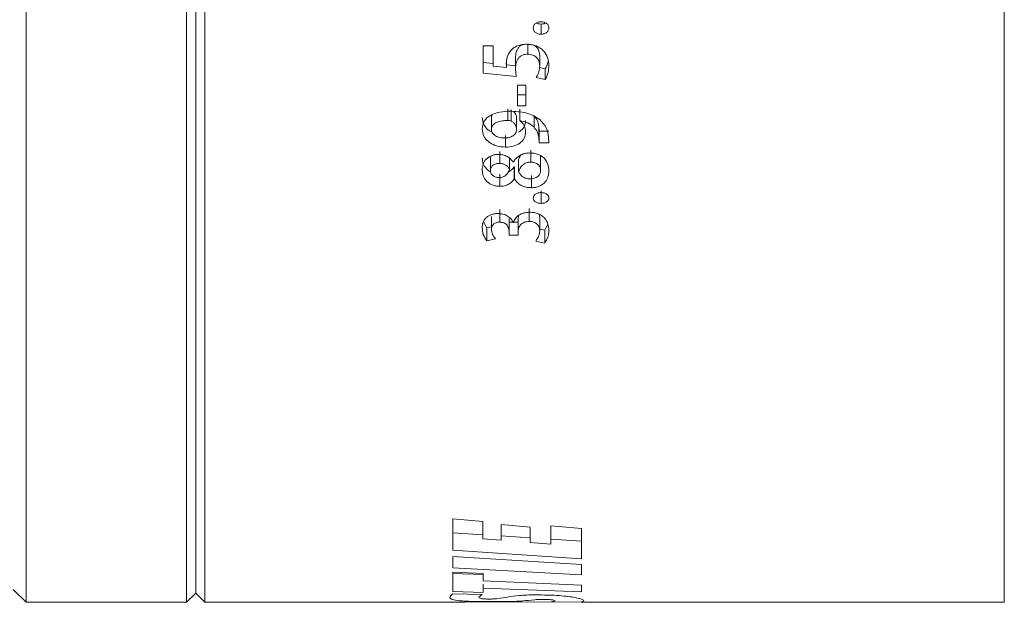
# Model space of a CAD drawing. Header units: millimetres. Extents: x 0 to 1118, y 0 to 864.
# Tile 57 of 256: x 356.51 to 370, y 195.46 to 203.44. Entities that reach past the tile are written whole.
import ezdxf

# ---------------------------------------------------------------- set-up
doc = ezdxf.new("R2010")
doc.units = ezdxf.units.MM

msp = doc.modelspace()

# ---------------------------------------------------------------- linework, layer by layer
at = {"color": 7, "linetype": 'Continuous', "lineweight": 15}
for p, q in [((356.5993, 230.2146), (356.5993, 195.4646)), ((358.7975, 230.2146), (358.7975, 195.4646)), ((358.9225, 230.0896), (358.9225, 195.5896)), ((359.0475, 230.2146), (359.0475, 195.4646)), ((369.9975, 230.2146), (369.9975, 195.4646)), ((363.6522, 203.3826), (363.6522, 203.2446)), ((363.4706, 203.1129), (363.4706, 202.9709)), ((362.997, 203.0834), (362.8588, 203.0834)), ((362.8588, 203.0834), (362.8588, 202.7116)), ((362.997, 203.0834), (362.997, 202.8077)), ((362.8588, 202.8573), (362.997, 202.8429)), ((363.1805, 202.8679), (363.1805, 202.7865)), ((363.302, 202.9081), (363.302, 202.7631)), ((363.634, 202.9566), (363.634, 202.8123)), ((362.8588, 202.7116), (363.3102, 202.6637)), ((363.1805, 202.7865), (362.997, 202.8077)), ((363.1819, 202.8235), (363.3102, 202.8101)), ((363.3102, 202.6637), (363.302, 202.7631)), ((363.6306, 202.7895), (363.7103, 202.7718)), ((363.7103, 202.7718), (363.7103, 202.6248)), ((363.5873, 202.6526), (363.7103, 202.6248)), ((363.329, 202.5443), (363.329, 202.263)), ((363.4418, 202.5443), (363.329, 202.5443)), ((363.4418, 202.5443), (363.4418, 202.263)), ((363.329, 202.4152), (363.4418, 202.4152)), ((363.1954, 202.0616), (363.1954, 202.2167)), ((363.2434, 202.054), (363.2434, 202.2092)), ((363.329, 202.263), (363.4418, 202.263)), ((363.3611, 202.2145), (363.3611, 202.0594)), ((363.3625, 202.2167), (363.3625, 202.0616)), ((362.9712, 201.9391), (362.9712, 202.0959)), ((363.3171, 201.9392), (363.3171, 202.096)), ((363.3611, 202.0594), (363.3625, 202.0616)), ((363.5559, 202.1271), (363.5559, 201.9707)), ((363.6222, 201.9857), (363.625, 201.9161)), ((363.625, 201.9161), (363.7583, 201.9161)), ((363.6264, 201.7834), (363.6264, 201.9425)), ((363.164, 201.8571), (363.164, 201.6968)), ((363.6222, 201.8273), (363.625, 201.7566)), ((363.625, 201.8232), (363.625, 201.7566)), ((363.7583, 201.7566), (363.7555, 201.8337)), ((363.0854, 201.4751), (363.0854, 201.6386)), ((363.5132, 201.4934), (363.5132, 201.6566)), ((363.625, 201.7566), (363.7583, 201.7566)), ((362.9589, 201.5432), (362.9658, 201.5759)), ((362.9589, 201.3783), (362.9589, 201.5432)), ((363.2202, 201.3907), (363.2202, 201.5555)), ((363.2738, 201.4944), (363.2698, 201.4944)), ((363.3453, 201.3646), (363.3453, 201.5297)), ((363.6467, 201.3783), (363.6467, 201.5432)), ((363.2849, 201.4293), (363.289, 201.4291)), ((363.2849, 201.4293), (363.2849, 201.2627)), ((363.289, 201.4291), (363.289, 201.2626)), ((363.0868, 201.3292), (363.0868, 201.1612)), ((363.2849, 201.2627), (363.289, 201.2626)), ((363.5214, 201.3098), (363.5214, 201.1415)), ((363.6522, 201.0985), (363.6522, 200.9271)), ((363.0864, 200.8457), (363.0864, 200.6706)), ((363.4906, 200.8549), (363.4906, 200.6799)), ((362.9716, 200.7458), (362.9716, 200.5692)), ((363.2154, 200.7218), (363.2154, 200.5449)), ((363.2154, 200.7218), (363.2156, 200.6693)), ((363.3391, 200.7237), (363.3465, 200.7631)), ((363.3391, 200.7237), (363.3391, 200.5468)), ((363.634, 200.729), (363.634, 200.5522)), ((362.8635, 200.6744), (362.91, 200.5926)), ((362.91, 200.5926), (362.9716, 200.6061)), ((362.91, 200.5926), (362.91, 200.4138)), ((363.2156, 200.6693), (363.2693, 200.6693)), ((363.2156, 200.6693), (363.2156, 200.4916)), ((363.2746, 200.6652), (363.2719, 200.6652)), ((363.2765, 200.6693), (363.3391, 200.6693)), ((363.3391, 200.5468), (363.3391, 200.4916)), ((363.634, 200.5764), (363.7018, 200.5618)), ((363.7018, 200.5618), (363.7459, 200.6449)), ((363.7018, 200.5618), (363.7018, 200.3825)), ((362.91, 200.4138), (363.0297, 200.4406)), ((363.2154, 200.5449), (363.2156, 200.4916)), ((363.2156, 200.4916), (363.3391, 200.4916)), ((363.5788, 200.4095), (363.7018, 200.3825)), ((362.8566, 196.5688), (362.4445, 196.6053)), ((362.4445, 196.6053), (362.4445, 196.1783)), ((362.8566, 196.5688), (362.8566, 196.3343)), ((363.501, 196.4956), (363.1044, 196.5296)), ((363.1044, 196.5296), (363.1044, 196.3152)), ((364.2053, 196.4769), (363.785, 196.5127)), ((363.785, 196.5127), (363.785, 196.2627)), ((362.4445, 196.418), (362.8566, 196.3904)), ((363.1044, 196.3737), (363.501, 196.3471)), ((363.501, 196.4956), (363.501, 196.2845)), ((364.2053, 196.4769), (364.2053, 196.0585)), ((363.1044, 196.3152), (362.8566, 196.3343)), ((363.785, 196.2627), (363.501, 196.2845)), ((363.785, 196.3281), (364.2053, 196.2999)), ((362.4445, 196.1783), (364.2053, 196.0585)), ((362.4452, 196.0938), (362.4445, 196.0938)), ((362.4445, 196.0938), (362.4445, 195.9375)), ((364.2053, 195.9816), (362.4452, 196.0938)), ((364.2053, 195.9816), (364.2053, 195.8407)), ((362.4445, 195.9375), (364.2053, 195.8407)), ((362.8584, 195.8568), (362.4445, 195.879)), ((362.4445, 195.879), (362.4445, 195.6108)), ((362.4445, 195.8587), (362.8579, 195.8458)), ((362.8584, 195.8568), (362.8584, 195.7602)), ((362.8579, 195.7146), (362.8579, 195.6576)), ((364.2053, 195.7014), (362.8584, 195.7602)), ((364.2053, 195.7014), (364.2053, 195.6094)), ((356.4225, 195.6413), (356.5993, 195.4646)), ((358.7975, 195.4646), (358.9225, 195.5896)), ((358.9225, 195.5896), (359.0475, 195.4646)), ((362.4399, 195.5817), (362.4009, 195.5355)), ((362.8462, 195.5703), (362.4399, 195.5817)), ((362.4445, 195.6108), (362.8579, 195.5977)), ((362.7994, 195.5351), (362.8462, 195.5703)), ((362.8579, 195.6576), (362.8579, 195.5977)), ((362.8579, 195.6576), (364.2053, 195.6094)), ((356.5993, 195.4646), (358.7975, 195.4646)), ((359.0475, 195.4646), (362.6084, 195.4646)), ((362.4454, 195.4702), (362.4448, 195.4702)), ((362.4448, 195.4702), (362.7012, 195.4664)), ((364.2053, 195.4646), (362.4454, 195.4702)), ((363.8471, 195.486), (363.7952, 195.4688)), ((363.7952, 195.4688), (364.2035, 195.4669)), ((364.2035, 195.4669), (364.2401, 195.4844)), ((364.2053, 195.4646), (369.9975, 195.4646))]:
    msp.add_line(p, q, dxfattribs=at)
at = {"color": 9, "linetype": 'Continuous', "lineweight": 0}
msp.add_line((363.6222, 201.9857), (363.6222, 201.8273), dxfattribs=at)
at = {"color": 7, "linetype": 'Continuous', "lineweight": 15}
for points, knots in [([(363.6522, 203.4134), (363.6453, 203.4131), (363.6316, 203.4126), (363.6114, 203.4085), (363.5922, 203.4018), (363.5755, 203.3914), (363.5616, 203.3784), (363.5483, 203.3579), (363.5463, 203.3405), (363.545, 203.329)], [0, 0, 0, 0, 0.1253079, 0.2504383, 0.3761388, 0.5006957, 0.6257653, 0.7508388, 1, 1, 1, 1]), ([(363.5878, 203.3982), (363.5895, 203.3972), (363.5966, 203.3927), (363.618, 203.3853), (363.6385, 203.3837), (363.6522, 203.3826)], [0, 0, 0, 0, 0.0927044, 0.396073, 1, 1, 1, 1]), ([(363.7594, 203.3289), (363.7581, 203.3405), (363.7561, 203.3577), (363.7426, 203.3781), (363.7288, 203.3911), (363.712, 203.4015), (363.6867, 203.4109), (363.666, 203.4124), (363.6522, 203.4134)], [0, 0, 0, 0, 0.2496552, 0.3726098, 0.4999251, 0.6250874, 0.7503138, 1, 1, 1, 1]), ([(363.6522, 203.3826), (363.6662, 203.3832), (363.6891, 203.3842), (363.7077, 203.3948), (363.7149, 203.3989)], [0, 0, 0, 0, 0.6142941, 1, 1, 1, 1]), ([(363.545, 203.329), (363.5454, 203.3232), (363.5463, 203.3117), (363.5521, 203.2951), (363.5621, 203.2799), (363.5759, 203.267), (363.5926, 203.2568), (363.6177, 203.247), (363.6384, 203.2455), (363.6522, 203.2446)], [0, 0, 0, 0, 0.1251932, 0.2502181, 0.3744408, 0.5002626, 0.6247521, 0.7503868, 1, 1, 1, 1]), ([(363.6522, 203.2446), (363.6591, 203.2449), (363.6728, 203.2455), (363.6929, 203.2496), (363.7117, 203.2568), (363.7285, 203.2671), (363.7423, 203.2799), (363.756, 203.3001), (363.758, 203.3174), (363.7594, 203.3289)], [0, 0, 0, 0, 0.12528322, 0.25038599, 0.37571203, 0.50052932, 0.62800497, 0.7505826, 1, 1, 1, 1]), ([(363.2331, 203.0149), (363.2158, 202.9873), (363.1813, 202.9319), (363.1781, 202.8702), (363.1765, 202.8392)], [0, 0, 0, 0, 0.49925938, 1, 1, 1, 1]), ([(363.4582, 203.106), (363.4473, 203.1057), (363.4255, 203.1051), (363.3823, 203.1003), (363.33, 203.0865), (363.2735, 203.0576), (363.2466, 203.0291), (363.2331, 203.0149)], [0, 0, 0, 0, 0.1253054, 0.2505266, 0.5004437, 0.7503077, 1, 1, 1, 1]), ([(363.302, 202.9081), (363.3031, 202.9311), (363.3052, 202.977), (363.3232, 203.0344), (363.355, 203.0731), (363.3822, 203.0942), (363.4032, 203.1006), (363.4108, 203.103)], [0, 0, 0, 0, 0.3042072, 0.6079201, 0.7603629, 0.9132765, 1, 1, 1, 1]), ([(363.7594, 202.8169), (363.7564, 202.8523), (363.7503, 202.9229), (363.7015, 203.0055), (363.6404, 203.0563), (363.5852, 203.0852), (363.5231, 203.1027), (363.4799, 203.1049), (363.4582, 203.106)], [0, 0, 0, 0, 0.2501611, 0.499332, 0.6245087, 0.749634, 0.8747728, 1, 1, 1, 1]), ([(363.5586, 203.0904), (363.5622, 203.0886), (363.5758, 203.082), (363.601, 203.0568), (363.6287, 203.0139), (363.6322, 202.9757), (363.634, 202.9566)], [0, 0, 0, 0, 0.0658781, 0.2533739, 0.6269475, 1, 1, 1, 1]), ([(363.1765, 202.8392), (363.1766, 202.8304), (363.1768, 202.8128), (363.1793, 202.7953), (363.1805, 202.7865)], [0, 0, 0, 0, 0.5000237, 1, 1, 1, 1]), ([(363.302, 202.7631), (363.3031, 202.7864), (363.3052, 202.8331), (363.3232, 202.891), (363.3548, 202.9308), (363.3873, 202.9544), (363.4274, 202.9691), (363.4562, 202.9703), (363.4706, 202.9709)], [0, 0, 0, 0, 0.2504929, 0.5003052, 0.6252804, 0.750165, 0.874977, 1, 1, 1, 1]), ([(363.4706, 202.9709), (363.4942, 202.9685), (363.5298, 202.965), (363.5701, 202.9435), (363.6015, 202.9146), (363.6286, 202.8702), (363.6322, 202.8316), (363.634, 202.8123)], [0, 0, 0, 0, 0.2494767, 0.3749954, 0.4999367, 0.749818, 1, 1, 1, 1]), ([(363.7103, 202.7718), (363.7267, 202.8018), (363.7453, 202.8357), (363.7491, 202.8725), (363.7495, 202.8768)], [0, 0, 0, 0, 0.8831172, 1, 1, 1, 1]), ([(363.634, 202.8123), (363.6317, 202.7845), (363.6273, 202.729), (363.6006, 202.6781), (363.5873, 202.6526)], [0, 0, 0, 0, 0.5001039, 1, 1, 1, 1]), ([(363.7103, 202.6248), (363.725, 202.6556), (363.7546, 202.7171), (363.7578, 202.7836), (363.7594, 202.8169)], [0, 0, 0, 0, 0.4996365, 1, 1, 1, 1]), ([(363.2255, 202.1904), (363.1793, 202.1884), (363.0871, 202.1843), (362.9786, 202.1466), (362.9091, 202.0984), (362.8585, 202.0364), (362.8512, 201.9819), (362.8463, 201.9457)], [0, 0, 0, 0, 0.2504667, 0.5001849, 0.625428, 0.7506048, 1, 1, 1, 1]), ([(363.6334, 202.075), (363.6053, 202.0941), (363.5492, 202.1324), (363.4116, 202.1805), (363.2999, 202.1865), (363.2255, 202.1904)], [0, 0, 0, 0, 0.2500876, 0.5004571, 1, 1, 1, 1]), ([(363.2788, 202.1843), (363.2863, 202.1765), (363.3024, 202.1599), (363.3121, 202.1342), (363.3163, 202.1125), (363.3168, 202.1015), (363.3171, 202.096)], [0, 0, 0, 0, 0.30552781, 0.65251502, 0.826249, 1, 1, 1, 1]), ([(362.8463, 202.1024), (362.8504, 202.07), (362.8566, 202.0213), (362.8958, 201.9644), (362.9311, 201.9276), (362.9639, 201.9132), (362.9785, 201.9068)], [0, 0, 0, 0, 0.41491694, 0.62385837, 0.83254456, 1, 1, 1, 1]), ([(362.9713, 202.0959), (362.9719, 202.1059), (362.9729, 202.1215), (362.9811, 202.1356), (362.9841, 202.1407)], [0, 0, 0, 0, 0.64002456, 1, 1, 1, 1]), ([(362.9713, 201.9391), (362.9723, 201.9491), (362.9742, 201.9691), (362.9884, 201.9971), (363.0127, 202.0209), (363.0558, 202.0433), (363.1183, 202.0596), (363.1696, 202.0609), (363.1954, 202.0616)], [0, 0, 0, 0, 0.1251209, 0.2500938, 0.3697873, 0.4999166, 0.7497224, 1, 1, 1, 1]), ([(363.1954, 202.0616), (363.2037, 202.0614), (363.2203, 202.0611), (363.2357, 202.0564), (363.2434, 202.054)], [0, 0, 0, 0, 0.5012162, 1, 1, 1, 1]), ([(363.2434, 202.054), (363.2548, 202.0472), (363.2776, 202.0335), (363.3013, 202.0048), (363.3122, 201.978), (363.3163, 201.9559), (363.3168, 201.9447), (363.3171, 201.9392)], [0, 0, 0, 0, 0.2496439, 0.4995626, 0.7494453, 0.874701, 1, 1, 1, 1]), ([(363.3404, 201.9005), (363.3477, 201.9045), (363.3695, 201.9165), (363.3977, 201.9436), (363.4321, 201.9922), (363.4373, 202.0339), (363.4408, 202.0616)], [0, 0, 0, 0, 0.1117621, 0.3345378, 0.5574918, 1, 1, 1, 1]), ([(363.4408, 201.9043), (363.4377, 201.933), (363.433, 201.976), (363.3999, 202.0285), (363.3741, 202.0491), (363.3611, 202.0594)], [0, 0, 0, 0, 0.4994535, 0.7497566, 1, 1, 1, 1]), ([(363.3625, 202.0616), (363.4002, 202.0534), (363.4755, 202.0371), (363.5291, 201.9929), (363.5559, 201.9707)], [0, 0, 0, 0, 0.5005976, 1, 1, 1, 1]), ([(363.5559, 202.1271), (363.5735, 202.1053), (363.6087, 202.0617), (363.6177, 202.0111), (363.6222, 201.9857)], [0, 0, 0, 0, 0.5002451, 1, 1, 1, 1]), ([(363.7555, 201.8337), (363.7483, 201.8778), (363.7339, 201.9659), (363.6669, 202.0387), (363.6334, 202.075)], [0, 0, 0, 0, 0.5006315, 1, 1, 1, 1]), ([(362.8463, 201.9457), (362.8505, 201.9129), (362.8568, 201.8637), (362.8953, 201.8053), (362.9352, 201.7673), (362.9843, 201.7368), (363.0586, 201.7054), (363.1219, 201.7002), (363.164, 201.6968)], [0, 0, 0, 0, 0.2497342, 0.3751937, 0.5001233, 0.6253602, 0.750566, 1, 1, 1, 1]), ([(363.1545, 201.8228), (363.1324, 201.824), (363.0884, 201.8264), (363.0371, 201.8449), (363.0041, 201.8677), (362.9853, 201.8891), (362.9759, 201.9094), (362.9721, 201.9263), (362.9715, 201.9349), (362.9712, 201.9392)], [0, 0, 0, 0, 0.2501035, 0.4994836, 0.6246785, 0.7497118, 0.8746596, 0.9373258, 1, 1, 1, 1]), ([(363.3171, 201.9392), (363.3151, 201.923), (363.312, 201.8987), (363.2918, 201.8703), (363.2633, 201.8469), (363.2258, 201.8315), (363.1855, 201.8241), (363.1648, 201.8233), (363.1545, 201.8228)], [0, 0, 0, 0, 0.2495701, 0.3748825, 0.4998642, 0.7492607, 0.8745464, 1, 1, 1, 1]), ([(363.164, 201.6968), (363.2001, 201.6992), (363.2544, 201.7028), (363.3201, 201.7269), (363.3631, 201.7524), (363.398, 201.7844), (363.4321, 201.834), (363.4373, 201.8762), (363.4408, 201.9043)], [0, 0, 0, 0, 0.2498019, 0.3751928, 0.5001444, 0.6250863, 0.750465, 1, 1, 1, 1]), ([(363.5559, 201.9707), (363.5735, 201.9486), (363.6087, 201.9043), (363.6177, 201.853), (363.6222, 201.8273)], [0, 0, 0, 0, 0.4995957, 1, 1, 1, 1]), ([(363.0675, 201.5975), (363.0508, 201.5967), (363.0173, 201.5952), (362.9704, 201.5802), (362.9297, 201.5578), (362.884, 201.5204), (362.8526, 201.4598), (362.8483, 201.4097), (362.8461, 201.3846)], [0, 0, 0, 0, 0.1250889, 0.2500916, 0.3752585, 0.500377, 0.7496602, 1, 1, 1, 1]), ([(362.8461, 201.5494), (362.8485, 201.5229), (362.8531, 201.4698), (362.8921, 201.4089), (362.9323, 201.3726), (362.9552, 201.3618), (362.9629, 201.3582)], [0, 0, 0, 0, 0.36086195, 0.72165071, 0.90768003, 1, 1, 1, 1]), ([(363.2698, 201.4944), (363.259, 201.5084), (363.2373, 201.5365), (363.1902, 201.5705), (363.1317, 201.5931), (363.0889, 201.596), (363.0675, 201.5975)], [0, 0, 0, 0, 0.250446, 0.5003444, 0.7502299, 1, 1, 1, 1]), ([(363.4993, 201.6178), (363.4746, 201.6162), (363.4252, 201.6131), (363.3584, 201.586), (363.3059, 201.5452), (363.2845, 201.5114), (363.2738, 201.4944)], [0, 0, 0, 0, 0.2500698, 0.4996259, 0.749731, 1, 1, 1, 1]), ([(363.3453, 201.5297), (363.3509, 201.5454), (363.3586, 201.567), (363.3747, 201.5857), (363.3792, 201.5909)], [0, 0, 0, 0, 0.7248867, 1, 1, 1, 1]), ([(363.3453, 201.3646), (363.3592, 201.396), (363.3767, 201.4354), (363.4218, 201.471), (363.4588, 201.4889), (363.4914, 201.4916), (363.5132, 201.4934)], [0, 0, 0, 0, 0.49933142, 0.62617973, 0.75024009, 1, 1, 1, 1]), ([(363.7594, 201.3741), (363.7572, 201.4033), (363.7527, 201.4616), (363.7128, 201.531), (363.6614, 201.5755), (363.6125, 201.6002), (363.5575, 201.615), (363.5187, 201.6169), (363.4993, 201.6178)], [0, 0, 0, 0, 0.2502214, 0.4995961, 0.6273841, 0.7497024, 0.8748001, 1, 1, 1, 1]), ([(363.5132, 201.4934), (363.5322, 201.4918), (363.5607, 201.4893), (363.5932, 201.474), (363.6202, 201.4539), (363.6375, 201.4275), (363.6453, 201.3996), (363.6462, 201.3854), (363.6467, 201.3783)], [0, 0, 0, 0, 0.249228, 0.3733329, 0.4996951, 0.7490766, 0.8743442, 1, 1, 1, 1]), ([(363.6386, 201.5849), (363.6386, 201.5848), (363.6424, 201.5784), (363.6449, 201.5641), (363.6461, 201.5502), (363.6467, 201.5432)], [0, 0, 0, 0, 0.0019585, 0.5003526, 1, 1, 1, 1]), ([(362.8461, 201.3846), (362.8485, 201.3577), (362.8533, 201.3041), (362.8915, 201.2416), (362.9385, 201.2013), (362.9827, 201.1783), (363.0332, 201.1643), (363.0689, 201.1622), (363.0868, 201.1612)], [0, 0, 0, 0, 0.2501166, 0.4996009, 0.6277625, 0.7497992, 0.8748283, 1, 1, 1, 1]), ([(362.9589, 201.3783), (362.9603, 201.3911), (362.9625, 201.4104), (362.9761, 201.4341), (362.9976, 201.4541), (363.0273, 201.4673), (363.0599, 201.4745), (363.0769, 201.4749), (363.0854, 201.4751)], [0, 0, 0, 0, 0.249941, 0.379287, 0.5001804, 0.7495041, 0.8747436, 1, 1, 1, 1]), ([(363.0798, 201.2811), (363.0631, 201.2823), (363.038, 201.2842), (363.0088, 201.2965), (362.9899, 201.3085), (362.9752, 201.3237), (362.9621, 201.3468), (362.9602, 201.3658), (362.9589, 201.3783)], [0, 0, 0, 0, 0.2492921, 0.3748424, 0.4997195, 0.6214354, 0.7499349, 1, 1, 1, 1]), ([(363.2202, 201.3907), (363.2083, 201.3644), (363.1933, 201.3313), (363.1557, 201.3012), (363.1329, 201.2897), (363.1072, 201.2825), (363.0889, 201.2815), (363.0798, 201.2811)], [0, 0, 0, 0, 0.4987975, 0.6278354, 0.7493471, 0.8745456, 1, 1, 1, 1]), ([(363.0854, 201.4751), (363.1011, 201.4738), (363.1325, 201.4713), (363.1729, 201.4514), (363.2036, 201.424), (363.2147, 201.4018), (363.2202, 201.3907)], [0, 0, 0, 0, 0.2499006, 0.4994506, 0.7496414, 1, 1, 1, 1]), ([(363.1974, 201.3542), (363.2002, 201.3552), (363.2221, 201.3629), (363.2535, 201.3889), (363.2745, 201.4158), (363.2849, 201.4293)], [0, 0, 0, 0, 0.070288, 0.5355822, 1, 1, 1, 1]), ([(363.5021, 201.263), (363.4834, 201.2644), (363.4461, 201.2673), (363.3979, 201.2911), (363.3699, 201.3194), (363.3538, 201.3446), (363.3481, 201.3579), (363.3453, 201.3646)], [0, 0, 0, 0, 0.2496272, 0.499129, 0.7491254, 0.8745079, 1, 1, 1, 1]), ([(363.6467, 201.3783), (363.6449, 201.3634), (363.6423, 201.341), (363.6262, 201.3137), (363.6085, 201.2957), (363.5863, 201.2811), (363.5603, 201.2702), (363.5318, 201.2636), (363.512, 201.2632), (363.5021, 201.263)], [0, 0, 0, 0, 0.2497132, 0.3771522, 0.4997914, 0.6256937, 0.7499266, 0.8748537, 1, 1, 1, 1]), ([(363.5214, 201.1415), (363.5397, 201.1424), (363.5764, 201.1441), (363.6278, 201.1603), (363.6718, 201.1849), (363.7198, 201.2264), (363.7526, 201.292), (363.7572, 201.3467), (363.7594, 201.3741)], [0, 0, 0, 0, 0.1250786, 0.2500861, 0.3751818, 0.5002945, 0.7496474, 1, 1, 1, 1]), ([(363.0868, 201.1612), (363.0974, 201.1615), (363.1186, 201.1621), (363.1599, 201.1698), (363.2077, 201.1877), (363.2541, 201.2211), (363.2746, 201.2488), (363.2849, 201.2627)], [0, 0, 0, 0, 0.1252005, 0.2503204, 0.499986, 0.7497921, 1, 1, 1, 1]), ([(363.289, 201.2626), (363.2944, 201.2541), (363.3051, 201.2371), (363.3327, 201.2057), (363.3767, 201.1716), (363.4457, 201.1456), (363.4961, 201.1429), (363.5214, 201.1415)], [0, 0, 0, 0, 0.1253558, 0.2506515, 0.5004906, 0.7500073, 1, 1, 1, 1]), ([(363.6522, 201.0747), (363.6453, 201.0745), (363.6316, 201.074), (363.6114, 201.0705), (363.5922, 201.0646), (363.5755, 201.0554), (363.5616, 201.0441), (363.5483, 201.0262), (363.5463, 201.011), (363.545, 201.0008)], [0, 0, 0, 0, 0.1253075, 0.2504384, 0.376136, 0.500697, 0.6257639, 0.7508413, 1, 1, 1, 1]), ([(363.545, 201.0008), (363.5454, 200.9958), (363.5463, 200.9858), (363.5521, 200.9712), (363.5621, 200.958), (363.5759, 200.9467), (363.5926, 200.9377), (363.6177, 200.9292), (363.6384, 200.9279), (363.6522, 200.9271)], [0, 0, 0, 0, 0.1251962, 0.2502174, 0.3744426, 0.5002637, 0.6247517, 0.7503874, 1, 1, 1, 1]), ([(363.7594, 201.0008), (363.7581, 201.0109), (363.7561, 201.026), (363.7426, 201.0439), (363.7288, 201.0552), (363.712, 201.0643), (363.6867, 201.0726), (363.666, 201.0739), (363.6522, 201.0747)], [0, 0, 0, 0, 0.2496541, 0.3726084, 0.499923, 0.6250876, 0.7503135, 1, 1, 1, 1]), ([(363.6522, 200.9271), (363.6591, 200.9273), (363.6728, 200.9279), (363.6929, 200.9314), (363.7117, 200.9377), (363.7285, 200.9468), (363.7423, 200.958), (363.756, 200.9756), (363.758, 200.9907), (363.7594, 201.0008)], [0, 0, 0, 0, 0.1252833, 0.250386, 0.3757126, 0.5005323, 0.6280092, 0.7505831, 1, 1, 1, 1]), ([(363.058, 200.7879), (363.0499, 200.7877), (363.0338, 200.7875), (363.002, 200.7834), (362.9638, 200.7734), (362.9243, 200.753), (362.8814, 200.7182), (362.8516, 200.6629), (362.8479, 200.6173), (362.8461, 200.5944)], [0, 0, 0, 0, 0.0626622, 0.1253256, 0.2503285, 0.375347, 0.5004213, 0.7497148, 1, 1, 1, 1]), ([(363.2719, 200.6652), (363.263, 200.6816), (363.2452, 200.7145), (363.1978, 200.7562), (363.132, 200.7837), (363.0827, 200.7865), (363.058, 200.7879)], [0, 0, 0, 0, 0.2505985, 0.5004064, 0.7501057, 1, 1, 1, 1]), ([(363.4974, 200.8061), (363.4703, 200.8042), (363.4298, 200.8013), (363.3808, 200.7842), (363.338, 200.7605), (363.2953, 200.7213), (363.2815, 200.6839), (363.2746, 200.6652)], [0, 0, 0, 0, 0.2498512, 0.3747254, 0.5003208, 0.7500684, 1, 1, 1, 1]), ([(363.7594, 200.558), (363.7572, 200.5868), (363.7527, 200.6443), (363.716, 200.7139), (363.6645, 200.7595), (363.6157, 200.7863), (363.5584, 200.8032), (363.5177, 200.8051), (363.4974, 200.8061)], [0, 0, 0, 0, 0.2503042, 0.4997709, 0.6249104, 0.7499223, 0.8749295, 1, 1, 1, 1]), ([(363.6228, 200.78), (363.6241, 200.778), (363.6341, 200.7621), (363.634, 200.7444), (363.634, 200.729)], [0, 0, 0, 0, 0.1297832, 1, 1, 1, 1]), ([(362.8461, 200.5944), (362.8484, 200.5626), (362.8529, 200.4991), (362.891, 200.4422), (362.91, 200.4138)], [0, 0, 0, 0, 0.5006527, 1, 1, 1, 1]), ([(362.9716, 200.5692), (362.9726, 200.5815), (362.9746, 200.6056), (362.9909, 200.635), (363.0145, 200.6529), (363.0361, 200.6633), (363.0606, 200.6697), (363.0778, 200.6703), (363.0864, 200.6706)], [0, 0, 0, 0, 0.2516436, 0.497677, 0.6256076, 0.7499736, 0.8752303, 1, 1, 1, 1]), ([(363.0297, 200.4406), (363.0133, 200.4608), (362.981, 200.5007), (362.9747, 200.5467), (362.9716, 200.5692)], [0, 0, 0, 0, 0.5091479, 1, 1, 1, 1]), ([(363.0864, 200.6706), (363.0965, 200.6699), (363.1168, 200.6684), (363.1453, 200.6599), (363.1696, 200.6464), (363.1923, 200.6221), (363.2115, 200.5881), (363.2141, 200.5593), (363.2154, 200.5449)], [0, 0, 0, 0, 0.1251984, 0.250097, 0.3749722, 0.4999593, 0.7499851, 1, 1, 1, 1]), ([(363.3391, 200.5468), (363.3394, 200.5547), (363.34, 200.5707), (363.3495, 200.6019), (363.3676, 200.6317), (363.3962, 200.6566), (363.4342, 200.6747), (363.4681, 200.6778), (363.4906, 200.6799)], [0, 0, 0, 0, 0.1254154, 0.2507372, 0.5007645, 0.6258116, 0.7508952, 1, 1, 1, 1]), ([(363.4906, 200.6799), (363.5015, 200.6796), (363.523, 200.6791), (363.5538, 200.6704), (363.5805, 200.6573), (363.6101, 200.6346), (363.6298, 200.5978), (363.6326, 200.5674), (363.634, 200.5522)], [0, 0, 0, 0, 0.1256497, 0.2486294, 0.3787059, 0.5004446, 0.7496421, 1, 1, 1, 1]), ([(363.634, 200.5522), (363.631, 200.5271), (363.6252, 200.4769), (363.5942, 200.432), (363.5788, 200.4095)], [0, 0, 0, 0, 0.50000219, 1, 1, 1, 1]), ([(363.7018, 200.3825), (363.7191, 200.4103), (363.7538, 200.466), (363.7576, 200.5273), (363.7594, 200.558)], [0, 0, 0, 0, 0.4994134, 1, 1, 1, 1]), ([(363.5713, 195.5659), (363.532, 195.5655), (363.4533, 195.5648), (363.3157, 195.5559), (363.1776, 195.5363), (363.1138, 195.5187), (363.0095, 195.5109), (362.9738, 195.5096), (362.9541, 195.5095), (362.9443, 195.5094)], [0, 0, 0, 0, 0.1248779, 0.24973, 0.499169, 0.8749794, 0.9374533, 0.9687256, 1, 1, 1, 1]), ([(364.2401, 195.4844), (364.2359, 195.4906), (364.2274, 195.5029), (364.1498, 195.5256), (364.0306, 195.5441), (363.9039, 195.5563), (363.7462, 195.5646), (363.6296, 195.5655), (363.5713, 195.5659)], [0, 0, 0, 0, 0.2500008, 0.4996038, 0.6301707, 0.7498064, 0.8749069, 1, 1, 1, 1]), ([(362.4009, 195.5355), (362.4046, 195.526), (362.4119, 195.507), (362.4812, 195.4903), (362.594, 195.481), (362.717, 195.4763), (362.8709, 195.4739), (362.9835, 195.4737), (363.0398, 195.4736)], [0, 0, 0, 0, 0.2500193, 0.4996294, 0.6304975, 0.7498112, 0.8749053, 1, 1, 1, 1]), ([(362.9443, 195.5094), (362.9362, 195.5095), (362.9201, 195.5095), (362.897, 195.51), (362.8762, 195.511), (362.8541, 195.5125), (362.8333, 195.5152), (362.8028, 195.5223), (362.8009, 195.5295), (362.7994, 195.5351)], [0, 0, 0, 0, 0.0625594, 0.1250824, 0.1861257, 0.2500878, 0.3634136, 0.5001364, 1, 1, 1, 1]), ([(363.0398, 195.4736), (363.0787, 195.4737), (363.1564, 195.4739), (363.2608, 195.4758), (363.3426, 195.479), (363.4504, 195.486), (363.5024, 195.4956), (363.5984, 195.5029), (363.6326, 195.5042), (363.652, 195.5044), (363.6617, 195.5044)], [0, 0, 0, 0, 0.1247883, 0.2495011, 0.3744816, 0.4996546, 0.8751834, 0.9375885, 0.9688086, 1, 1, 1, 1]), ([(363.6617, 195.5044), (363.6786, 195.5043), (363.7124, 195.5041), (363.7559, 195.5023), (363.7899, 195.4999), (363.8383, 195.4942), (363.8432, 195.4896), (363.8471, 195.486)], [0, 0, 0, 0, 0.1250235, 0.2500377, 0.3686333, 0.5007557, 1, 1, 1, 1])]:
    msp.add_open_spline(points, degree=3, knots=knots, dxfattribs=at)

doc.saveas('drawing.dxf')
